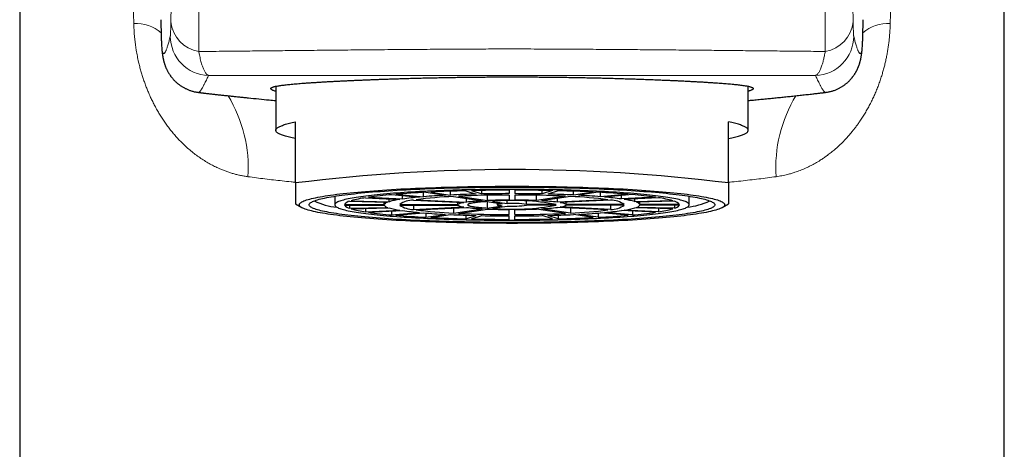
# Model space of a CAD drawing. Header units: millimetres. Extents: x 8 to 727, y 12 to 719.
# Tile 15 of 69: x 319 to 369, y 593 to 615. Entities that reach past the tile are written whole.
import ezdxf

# ---------------------------------------------------------------- set-up
doc = ezdxf.new("R2010")
doc.units = ezdxf.units.MM

msp = doc.modelspace()

# ---------------------------------------------------------------- linework, layer by layer
at = {"color": 7, "linetype": 'Continuous', "lineweight": 30}
for p, q in [((318.682, 644.18), (318.682, 522.485)), ((368.682, 522.485), (368.682, 644.18)), ((325.844, 615.233), (325.867, 614.367)), ((361.497, 614.367), (361.52, 615.233)), ((325.868, 614.372), (325.868, 614.367)), ((361.496, 614.367), (361.496, 614.372)), ((327.76, 611.543), (327.76, 611.543)), ((331.682, 611.85), (331.682, 609.621)), ((355.682, 609.621), (355.682, 611.852)), ((359.603, 611.543), (359.603, 611.543)), ((332.682, 606.943), (332.682, 610.039)), ((354.682, 606.943), (354.682, 610.039)), ((340.563, 606.332), (340.563, 606.524)), ((341.337, 606.547), (341.855, 606.379)), ((341.627, 606.554), (342.145, 606.386)), ((342.145, 606.386), (342.145, 606.564)), ((343.532, 606.576), (343.532, 606.402)), ((343.832, 606.576), (343.832, 606.402)), ((345.219, 606.386), (345.219, 606.564)), ((345.737, 606.554), (345.219, 606.386)), ((346.026, 606.547), (345.509, 606.379)), ((346.801, 606.332), (346.801, 606.524)), ((334.682, 606.272), (334.682, 605.835)), ((335.434, 606.014), (337.366, 605.969)), ((335.512, 606.04), (337.444, 605.994)), ((336.247, 606.194), (337.979, 606.107)), ((336.397, 606.217), (338.129, 606.13)), ((337.444, 605.994), (337.444, 606.134)), ((337.566, 606.35), (338.981, 606.226)), ((337.778, 606.368), (339.193, 606.245)), ((338.129, 606.13), (338.129, 606.301)), ((338.672, 606.072), (341.229, 605.944)), ((338.822, 606.095), (341.379, 605.966)), ((339.193, 606.245), (339.193, 606.464)), ((339.303, 606.47), (340.303, 606.319)), ((339.562, 606.483), (340.563, 606.332)), ((340.703, 606.259), (342.179, 606.036)), ((340.963, 606.272), (342.439, 606.049)), ((341.379, 605.966), (341.379, 606.157)), ((342.439, 606.049), (342.439, 606.32)), ((342.689, 606.011), (343.444, 605.897)), ((343.444, 605.897), (343.444, 606.03)), ((343.532, 606.332), (343.532, 606.074)), ((343.832, 606.332), (343.832, 606.074)), ((344.417, 605.848), (344.417, 606.021)), ((344.925, 606.049), (344.925, 606.32)), ((346.401, 606.272), (344.925, 606.049)), ((346.661, 606.259), (345.185, 606.036)), ((345.985, 605.966), (345.985, 606.157)), ((348.541, 606.095), (345.985, 605.966)), ((348.691, 606.072), (346.135, 605.944)), ((347.801, 606.483), (346.801, 606.332)), ((348.061, 606.47), (347.061, 606.319)), ((348.171, 606.245), (348.171, 606.464)), ((349.585, 606.368), (348.171, 606.245)), ((349.797, 606.35), (348.383, 606.226)), ((349.235, 606.13), (349.235, 606.301)), ((350.967, 606.217), (349.235, 606.13)), ((351.117, 606.194), (349.385, 606.107)), ((349.92, 605.994), (349.92, 606.134)), ((351.852, 606.04), (349.92, 605.994)), ((351.93, 606.014), (349.998, 605.969)), ((352.682, 605.835), (352.682, 606.272)), ((332.682, 605.877), (333.007, 605.693)), ((335.183, 605.848), (337.184, 605.848)), ((335.183, 605.822), (337.184, 605.822)), ((335.434, 605.822), (335.434, 605.656)), ((335.434, 605.656), (337.366, 605.701)), ((335.512, 605.631), (337.444, 605.676)), ((336.247, 605.648), (336.247, 605.476)), ((336.247, 605.476), (337.979, 605.563)), ((336.397, 605.453), (338.129, 605.541)), ((337.184, 605.848), (337.184, 605.973)), ((337.566, 605.512), (337.566, 605.321)), ((337.984, 605.848), (340.936, 605.848)), ((337.984, 605.822), (340.936, 605.822)), ((338.672, 605.822), (338.672, 605.598)), ((338.672, 605.598), (341.229, 605.727)), ((338.822, 605.576), (341.379, 605.704)), ((340.703, 605.67), (340.703, 605.412)), ((340.703, 605.412), (342.179, 605.634)), ((340.936, 605.848), (340.936, 605.958)), ((340.963, 605.399), (342.439, 605.621)), ((342.429, 605.998), (343.185, 605.884)), ((342.429, 605.998), (342.429, 605.672)), ((342.429, 605.672), (343.185, 605.786)), ((342.689, 605.659), (343.444, 605.773)), ((342.932, 605.922), (342.932, 605.835)), ((343.532, 605.339), (343.532, 605.596)), ((343.832, 605.339), (343.832, 605.596)), ((345.927, 605.848), (344.417, 605.848)), ((345.927, 605.822), (344.417, 605.822)), ((346.401, 605.399), (344.925, 605.621)), ((346.661, 605.412), (345.185, 605.634)), ((348.541, 605.576), (345.985, 605.704)), ((348.691, 605.598), (346.135, 605.727)), ((346.428, 605.848), (346.428, 605.958)), ((349.38, 605.848), (346.428, 605.848)), ((349.38, 605.822), (346.428, 605.822)), ((346.661, 605.67), (346.661, 605.412)), ((348.691, 605.822), (348.691, 605.598)), ((350.967, 605.453), (349.235, 605.541)), ((351.117, 605.476), (349.385, 605.563)), ((349.797, 605.512), (349.797, 605.321)), ((351.852, 605.631), (349.92, 605.676)), ((351.93, 605.656), (349.998, 605.701)), ((350.18, 605.848), (350.18, 605.973)), ((352.181, 605.848), (350.18, 605.848)), ((352.181, 605.822), (350.18, 605.822)), ((351.117, 605.648), (351.117, 605.476)), ((351.93, 605.822), (351.93, 605.656)), ((354.357, 605.693), (354.682, 605.877)), ((337.566, 605.321), (338.981, 605.444)), ((337.778, 605.302), (339.193, 605.425)), ((339.303, 605.417), (339.303, 605.2)), ((339.303, 605.2), (340.303, 605.351)), ((339.562, 605.187), (340.563, 605.338)), ((341.337, 605.307), (341.337, 605.123)), ((341.337, 605.123), (341.855, 605.291)), ((341.627, 605.116), (342.145, 605.285)), ((343.532, 605.094), (343.532, 605.269)), ((343.832, 605.094), (343.832, 605.269)), ((345.737, 605.116), (345.219, 605.285)), ((346.026, 605.123), (345.509, 605.291)), ((346.026, 605.307), (346.026, 605.123)), ((347.801, 605.187), (346.801, 605.338)), ((348.061, 605.2), (347.061, 605.351)), ((348.061, 605.417), (348.061, 605.2)), ((349.585, 605.302), (348.171, 605.425)), ((349.797, 605.321), (348.383, 605.444))]:
    msp.add_line(p, q, dxfattribs=at)
at = {"color": 7, "linetype": 'Continuous', "lineweight": 30, "flags": 128}
for points in [[(332.682, 609.203), (332.601, 609.219), (332.524, 609.236), (332.45, 609.253), (332.379, 609.269), (332.312, 609.286), (332.248, 609.303), (332.187, 609.32), (332.13, 609.338), (332.076, 609.355), (332.025, 609.372), (331.978, 609.39), (331.935, 609.407), (331.894, 609.425), (331.858, 609.442), (331.824, 609.46), (331.794, 609.478), (331.768, 609.496), (331.745, 609.513), (331.726, 609.531), (331.71, 609.549), (331.698, 609.567), (331.689, 609.585), (331.684, 609.603), (331.682, 609.621), (331.684, 609.639), (331.689, 609.657), (331.698, 609.674), (331.71, 609.692), (331.726, 609.71), (331.745, 609.728), (331.768, 609.746), (331.794, 609.764), (331.824, 609.781), (331.858, 609.799), (331.894, 609.817), (331.935, 609.834), (331.978, 609.852), (332.025, 609.869), (332.076, 609.887), (332.13, 609.904), (332.187, 609.921), (332.248, 609.938), (332.312, 609.955), (332.379, 609.972), (332.45, 609.989), (332.524, 610.006), (332.601, 610.022), (332.682, 610.039)], [(354.682, 609.203), (354.762, 609.219), (354.84, 609.236), (354.914, 609.253), (354.984, 609.269), (355.052, 609.286), (355.116, 609.303), (355.177, 609.32), (355.234, 609.338), (355.288, 609.355), (355.338, 609.372), (355.386, 609.39), (355.429, 609.407), (355.469, 609.425), (355.506, 609.442), (355.54, 609.46), (355.569, 609.478), (355.596, 609.496), (355.619, 609.513), (355.638, 609.531), (355.654, 609.549), (355.666, 609.567), (355.675, 609.585), (355.68, 609.603), (355.682, 609.621), (355.68, 609.639), (355.675, 609.657), (355.666, 609.674), (355.654, 609.692), (355.638, 609.71), (355.619, 609.728), (355.596, 609.746), (355.569, 609.764), (355.54, 609.781), (355.506, 609.799), (355.469, 609.817), (355.429, 609.834), (355.386, 609.852), (355.338, 609.869), (355.288, 609.887), (355.234, 609.904), (355.177, 609.921), (355.116, 609.938), (355.052, 609.955), (354.984, 609.972), (354.914, 609.989), (354.84, 610.006), (354.762, 610.022), (354.682, 610.039)], [(343.682, 604.894), (343.399, 604.894), (343.117, 604.895), (342.835, 604.897), (342.553, 604.899), (342.272, 604.902), (341.992, 604.905), (341.714, 604.91), (341.436, 604.914), (341.161, 604.92), (340.887, 604.926), (340.614, 604.933), (340.344, 604.94), (340.077, 604.948), (339.811, 604.956), (339.549, 604.966), (339.289, 604.975), (339.032, 604.986), (338.779, 604.996), (338.529, 605.008), (338.282, 605.02), (338.039, 605.033), (337.8, 605.046), (337.565, 605.059), (337.334, 605.074), (337.107, 605.088), (336.885, 605.104), (336.668, 605.119), (336.455, 605.136), (336.248, 605.152), (336.045, 605.17), (335.848, 605.187), (335.656, 605.205), (335.469, 605.224), (335.289, 605.243), (335.114, 605.262), (334.944, 605.282), (334.781, 605.302), (334.624, 605.323), (334.473, 605.343), (334.329, 605.365), (334.191, 605.386), (334.059, 605.408), (333.934, 605.43), (333.816, 605.452), (333.704, 605.475), (333.599, 605.498), (333.501, 605.521), (333.41, 605.544), (333.327, 605.568), (333.25, 605.592), (333.18, 605.615), (333.118, 605.639), (333.063, 605.664), (333.015, 605.688), (332.974, 605.712), (332.941, 605.737), (332.915, 605.761), (332.897, 605.786), (332.886, 605.811), (332.882, 605.835), (332.886, 605.86), (332.897, 605.884), (332.915, 605.909), (332.941, 605.934), (332.974, 605.958), (333.015, 605.982), (333.063, 606.007), (333.118, 606.031), (333.18, 606.055), (333.25, 606.079), (333.327, 606.103), (333.41, 606.126), (333.501, 606.149), (333.599, 606.172), (333.704, 606.195), (333.816, 606.218), (333.934, 606.24), (334.059, 606.262), (334.191, 606.284), (334.329, 606.306), (334.473, 606.327), (334.624, 606.348), (334.781, 606.368), (334.944, 606.388), (335.114, 606.408), (335.289, 606.428), (335.469, 606.446), (335.656, 606.465), (335.848, 606.483), (336.045, 606.501), (336.248, 606.518), (336.455, 606.535), (336.668, 606.551), (336.885, 606.567), (337.107, 606.582), (337.334, 606.597), (337.565, 606.611), (337.8, 606.625), (338.039, 606.638), (338.282, 606.65), (338.529, 606.662), (338.779, 606.674), (339.032, 606.685), (339.289, 606.695), (339.549, 606.705), (339.811, 606.714), (340.077, 606.722), (340.344, 606.73), (340.614, 606.738), (340.887, 606.744), (341.161, 606.75), (341.436, 606.756), (341.714, 606.761), (341.992, 606.765), (342.272, 606.768), (342.553, 606.771), (342.835, 606.774), (343.117, 606.775), (343.399, 606.776), (343.682, 606.776), (343.965, 606.776), (344.247, 606.775), (344.529, 606.774), (344.811, 606.771), (345.092, 606.768), (345.371, 606.765), (345.65, 606.761), (345.927, 606.756), (346.203, 606.75), (346.477, 606.744), (346.749, 606.738), (347.019, 606.73), (347.287, 606.722), (347.552, 606.714), (347.815, 606.705), (348.075, 606.695), (348.331, 606.685), (348.585, 606.674), (348.835, 606.662), (349.082, 606.65), (349.325, 606.638), (349.564, 606.625), (349.799, 606.611), (350.03, 606.597), (350.256, 606.582), (350.479, 606.567), (350.696, 606.551), (350.908, 606.535), (351.116, 606.518), (351.319, 606.501), (351.516, 606.483), (351.708, 606.465), (351.894, 606.446), (352.075, 606.428), (352.25, 606.408), (352.419, 606.388), (352.582, 606.368), (352.74, 606.348), (352.89, 606.327), (353.035, 606.306), (353.173, 606.284), (353.305, 606.262), (353.43, 606.24), (353.548, 606.218), (353.66, 606.195), (353.765, 606.172), (353.862, 606.149), (353.953, 606.126), (354.037, 606.103), (354.114, 606.079), (354.183, 606.055), (354.246, 606.031), (354.301, 606.007), (354.349, 605.982), (354.389, 605.958), (354.423, 605.934), (354.449, 605.909), (354.467, 605.884), (354.478, 605.86), (354.482, 605.835), (354.478, 605.811), (354.467, 605.786), (354.449, 605.761), (354.423, 605.737), (354.389, 605.712), (354.349, 605.688), (354.301, 605.664), (354.246, 605.639), (354.183, 605.615), (354.114, 605.592), (354.037, 605.568), (353.953, 605.544), (353.862, 605.521), (353.765, 605.498), (353.66, 605.475), (353.548, 605.452), (353.43, 605.43), (353.305, 605.408), (353.173, 605.386), (353.035, 605.365), (352.89, 605.343), (352.74, 605.323), (352.582, 605.302), (352.419, 605.282), (352.25, 605.262), (352.075, 605.243), (351.894, 605.224), (351.708, 605.205), (351.516, 605.187), (351.319, 605.17), (351.116, 605.152), (350.908, 605.136), (350.696, 605.119), (350.479, 605.104), (350.256, 605.088), (350.03, 605.074), (349.799, 605.059), (349.564, 605.046), (349.325, 605.033), (349.082, 605.02), (348.835, 605.008), (348.585, 604.996), (348.331, 604.986), (348.075, 604.975), (347.815, 604.966), (347.552, 604.956), (347.287, 604.948), (347.019, 604.94), (346.749, 604.933), (346.477, 604.926), (346.203, 604.92), (345.927, 604.914), (345.65, 604.91), (345.371, 604.905), (345.092, 604.902), (344.811, 604.899), (344.529, 604.897), (344.247, 604.895), (343.965, 604.894), (343.682, 604.894)], [(343.682, 604.937), (343.412, 604.938), (343.143, 604.939), (342.874, 604.94), (342.605, 604.942), (342.337, 604.945), (342.071, 604.949), (341.805, 604.952), (341.54, 604.957), (341.277, 604.962), (341.016, 604.968), (340.757, 604.974), (340.499, 604.981), (340.244, 604.989), (339.991, 604.997), (339.74, 605.006), (339.492, 605.015), (339.248, 605.025), (339.006, 605.035), (338.767, 605.046), (338.532, 605.058), (338.3, 605.07), (338.072, 605.082), (337.848, 605.095), (337.628, 605.109), (337.412, 605.123), (337.2, 605.138), (336.993, 605.153), (336.79, 605.168), (336.592, 605.184), (336.399, 605.2), (336.211, 605.217), (336.027, 605.234), (335.85, 605.252), (335.677, 605.27), (335.51, 605.289), (335.349, 605.308), (335.193, 605.327), (335.044, 605.346), (334.9, 605.366), (334.762, 605.386), (334.63, 605.407), (334.504, 605.428), (334.385, 605.449), (334.272, 605.47), (334.166, 605.492), (334.066, 605.513), (333.973, 605.536), (333.886, 605.558), (333.806, 605.58), (333.733, 605.603), (333.666, 605.626), (333.607, 605.649), (333.554, 605.672), (333.509, 605.695), (333.47, 605.718), (333.438, 605.741), (333.414, 605.765), (333.396, 605.788), (333.385, 605.812), (333.382, 605.835), (333.385, 605.859), (333.396, 605.882), (333.414, 605.906), (333.438, 605.929), (333.47, 605.952), (333.509, 605.976), (333.554, 605.999), (333.607, 606.022), (333.666, 606.045), (333.733, 606.068), (333.806, 606.09), (333.886, 606.113), (333.973, 606.135), (334.066, 606.157), (334.166, 606.179), (334.272, 606.2), (334.385, 606.222), (334.504, 606.243), (334.63, 606.264), (334.762, 606.284), (334.9, 606.304), (335.044, 606.324), (335.193, 606.344), (335.349, 606.363), (335.51, 606.382), (335.677, 606.4), (335.85, 606.418), (336.027, 606.436), (336.211, 606.453), (336.399, 606.47), (336.592, 606.486), (336.79, 606.502), (336.993, 606.518), (337.2, 606.533), (337.412, 606.547), (337.628, 606.561), (337.848, 606.575), (338.072, 606.588), (338.3, 606.601), (338.532, 606.613), (338.767, 606.624), (339.006, 606.635), (339.248, 606.645), (339.492, 606.655), (339.74, 606.665), (339.991, 606.673), (340.244, 606.681), (340.499, 606.689), (340.757, 606.696), (341.016, 606.702), (341.277, 606.708), (341.54, 606.713), (341.805, 606.718), (342.071, 606.722), (342.337, 606.725), (342.605, 606.728), (342.874, 606.73), (343.143, 606.732), (343.412, 606.733), (343.682, 606.733), (343.951, 606.733), (344.221, 606.732), (344.49, 606.73), (344.759, 606.728), (345.026, 606.725), (345.293, 606.722), (345.559, 606.718), (345.823, 606.713), (346.086, 606.708), (346.348, 606.702), (346.607, 606.696), (346.865, 606.689), (347.12, 606.681), (347.373, 606.673), (347.624, 606.665), (347.871, 606.655), (348.116, 606.645), (348.358, 606.635), (348.597, 606.624), (348.832, 606.613), (349.064, 606.601), (349.292, 606.588), (349.516, 606.575), (349.736, 606.561), (349.952, 606.547), (350.164, 606.533), (350.371, 606.518), (350.574, 606.502), (350.772, 606.486), (350.965, 606.47), (351.153, 606.453), (351.336, 606.436), (351.514, 606.418), (351.686, 606.4), (351.853, 606.382), (352.015, 606.363), (352.17, 606.344), (352.32, 606.324), (352.464, 606.304), (352.602, 606.284), (352.734, 606.264), (352.859, 606.243), (352.978, 606.222), (353.091, 606.2), (353.198, 606.179), (353.298, 606.157), (353.391, 606.135), (353.478, 606.113), (353.558, 606.09), (353.631, 606.068), (353.697, 606.045), (353.757, 606.022), (353.809, 605.999), (353.855, 605.976), (353.894, 605.952), (353.925, 605.929), (353.95, 605.906), (353.968, 605.882), (353.978, 605.859), (353.982, 605.835), (353.978, 605.812), (353.968, 605.788), (353.95, 605.765), (353.925, 605.741), (353.894, 605.718), (353.855, 605.695), (353.809, 605.672), (353.757, 605.649), (353.697, 605.626), (353.631, 605.603), (353.558, 605.58), (353.478, 605.558), (353.391, 605.536), (353.298, 605.513), (353.198, 605.492), (353.091, 605.47), (352.978, 605.449), (352.859, 605.428), (352.734, 605.407), (352.602, 605.386), (352.464, 605.366), (352.32, 605.346), (352.17, 605.327), (352.015, 605.308), (351.853, 605.289), (351.686, 605.27), (351.514, 605.252), (351.336, 605.234), (351.153, 605.217), (350.965, 605.2), (350.772, 605.184), (350.574, 605.168), (350.371, 605.153), (350.164, 605.138), (349.952, 605.123), (349.736, 605.109), (349.516, 605.095), (349.292, 605.082), (349.064, 605.07), (348.832, 605.058), (348.597, 605.046), (348.358, 605.035), (348.116, 605.025), (347.871, 605.015), (347.624, 605.006), (347.373, 604.997), (347.12, 604.989), (346.865, 604.981), (346.607, 604.974), (346.348, 604.968), (346.086, 604.962), (345.823, 604.957), (345.559, 604.952), (345.293, 604.949), (345.026, 604.945), (344.759, 604.942), (344.49, 604.94), (344.221, 604.939), (343.951, 604.938), (343.682, 604.937)], [(343.682, 605.051), (343.917, 605.051), (344.153, 605.052), (344.388, 605.053), (344.623, 605.055), (344.857, 605.057), (345.09, 605.06), (345.322, 605.064), (345.553, 605.068), (345.783, 605.072), (346.011, 605.077), (346.238, 605.083), (346.463, 605.089), (346.686, 605.096), (346.907, 605.103), (347.126, 605.11), (347.342, 605.119), (347.556, 605.127), (347.768, 605.136), (347.976, 605.146), (348.182, 605.156), (348.384, 605.166), (348.584, 605.177), (348.78, 605.189), (348.972, 605.201), (349.161, 605.213), (349.346, 605.226), (349.527, 605.239), (349.704, 605.252), (349.877, 605.266), (350.046, 605.281), (350.21, 605.295), (350.37, 605.31), (350.526, 605.326), (350.676, 605.342), (350.822, 605.358), (350.963, 605.374), (351.099, 605.391), (351.23, 605.408), (351.356, 605.425), (351.476, 605.443), (351.591, 605.461), (351.701, 605.479), (351.805, 605.497), (351.904, 605.516), (351.997, 605.535), (352.084, 605.554), (352.166, 605.573), (352.241, 605.593), (352.311, 605.612), (352.375, 605.632), (352.433, 605.652), (352.485, 605.672), (352.531, 605.692), (352.571, 605.712), (352.605, 605.733), (352.633, 605.753), (352.654, 605.774), (352.67, 605.794), (352.679, 605.815), (352.682, 605.835), (352.679, 605.856), (352.67, 605.876), (352.654, 605.897), (352.633, 605.917), (352.605, 605.938), (352.571, 605.958), (352.531, 605.978), (352.485, 605.998), (352.433, 606.018), (352.375, 606.038), (352.311, 606.058), (352.241, 606.078), (352.166, 606.097), (352.084, 606.116), (351.997, 606.135), (351.904, 606.154), (351.805, 606.173), (351.701, 606.191), (351.591, 606.209), (351.476, 606.227), (351.356, 606.245), (351.23, 606.262), (351.099, 606.279), (350.963, 606.296), (350.822, 606.313), (350.676, 606.329), (350.526, 606.345), (350.37, 606.36), (350.21, 606.375), (350.046, 606.39), (349.877, 606.404), (349.704, 606.418), (349.527, 606.432), (349.346, 606.445), (349.161, 606.457), (348.972, 606.47), (348.78, 606.482), (348.584, 606.493), (348.384, 606.504), (348.182, 606.514), (347.976, 606.525), (347.768, 606.534), (347.556, 606.543), (347.342, 606.552), (347.126, 606.56), (346.907, 606.567), (346.686, 606.575), (346.463, 606.581), (346.238, 606.587), (346.011, 606.593), (345.783, 606.598), (345.553, 606.602), (345.322, 606.606), (345.09, 606.61), (344.857, 606.613), (344.623, 606.615), (344.388, 606.617), (344.153, 606.618), (343.917, 606.619), (343.682, 606.62), (343.446, 606.619), (343.211, 606.618), (342.976, 606.617), (342.741, 606.615), (342.507, 606.613), (342.274, 606.61), (342.042, 606.606), (341.811, 606.602), (341.581, 606.598), (341.352, 606.593), (341.126, 606.587), (340.901, 606.581), (340.678, 606.575), (340.457, 606.567), (340.238, 606.56), (340.021, 606.552), (339.807, 606.543), (339.596, 606.534), (339.387, 606.525), (339.182, 606.514), (338.979, 606.504), (338.78, 606.493), (338.584, 606.482), (338.392, 606.47), (338.203, 606.457), (338.018, 606.445), (337.837, 606.432), (337.66, 606.418), (337.487, 606.404), (337.318, 606.39), (337.153, 606.375), (336.994, 606.36), (336.838, 606.345), (336.688, 606.329), (336.542, 606.313), (336.401, 606.296), (336.265, 606.279), (336.134, 606.262), (336.008, 606.245), (335.888, 606.227), (335.773, 606.209), (335.663, 606.191), (335.559, 606.173), (335.46, 606.154), (335.367, 606.135), (335.28, 606.116), (335.198, 606.097), (335.122, 606.078), (335.052, 606.058), (334.989, 606.038), (334.931, 606.018), (334.879, 605.998), (334.833, 605.978), (334.793, 605.958), (334.759, 605.938), (334.731, 605.917), (334.71, 605.897), (334.694, 605.876), (334.685, 605.856), (334.682, 605.835), (334.685, 605.815), (334.694, 605.794), (334.71, 605.774), (334.731, 605.753), (334.759, 605.733), (334.793, 605.712), (334.833, 605.692), (334.879, 605.672), (334.931, 605.652), (334.989, 605.632), (335.052, 605.612), (335.122, 605.593), (335.198, 605.573), (335.28, 605.554), (335.367, 605.535), (335.46, 605.516), (335.559, 605.497), (335.663, 605.479), (335.773, 605.461), (335.888, 605.443), (336.008, 605.425), (336.134, 605.408), (336.265, 605.391), (336.401, 605.374), (336.542, 605.358), (336.688, 605.342), (336.838, 605.326), (336.994, 605.31), (337.153, 605.295), (337.318, 605.281), (337.487, 605.266), (337.66, 605.252), (337.837, 605.239), (338.018, 605.226), (338.203, 605.213), (338.392, 605.201), (338.584, 605.189), (338.78, 605.177), (338.979, 605.166), (339.182, 605.156), (339.387, 605.146), (339.596, 605.136), (339.807, 605.127), (340.021, 605.119), (340.238, 605.11), (340.457, 605.103), (340.678, 605.096), (340.901, 605.089), (341.126, 605.083), (341.352, 605.077), (341.581, 605.072), (341.811, 605.068), (342.042, 605.064), (342.274, 605.06), (342.507, 605.057), (342.741, 605.055), (342.976, 605.053), (343.211, 605.052), (343.446, 605.051), (343.682, 605.051)], [(342.429, 605.998), (342.356, 605.994), (342.284, 605.989), (342.215, 605.984), (342.148, 605.979), (342.083, 605.973), (342.021, 605.967), (341.961, 605.962), (341.905, 605.955), (341.851, 605.949), (341.8, 605.943), (341.752, 605.936), (341.708, 605.929), (341.666, 605.922), (341.628, 605.915), (341.593, 605.908), (341.561, 605.901), (341.532, 605.893), (341.508, 605.886), (341.486, 605.878), (341.468, 605.87), (341.454, 605.863), (341.443, 605.855), (341.436, 605.847), (341.432, 605.839), (341.432, 605.831), (341.436, 605.823), (341.443, 605.816), (341.454, 605.808), (341.468, 605.8), (341.486, 605.792), (341.508, 605.785), (341.532, 605.777), (341.561, 605.77), (341.593, 605.762), (341.628, 605.755), (341.666, 605.748), (341.708, 605.741), (341.752, 605.734), (341.8, 605.728), (341.851, 605.721), (341.905, 605.715), (341.961, 605.709), (342.021, 605.703), (342.083, 605.697), (342.148, 605.692), (342.215, 605.686), (342.284, 605.681), (342.356, 605.677), (342.429, 605.672)], [(343.185, 605.884), (343.146, 605.881), (343.111, 605.878), (343.078, 605.874), (343.048, 605.87), (343.021, 605.866), (342.998, 605.862), (342.978, 605.858), (342.961, 605.853), (342.949, 605.849), (342.939, 605.844), (342.934, 605.84), (342.932, 605.835), (342.934, 605.831), (342.939, 605.826), (342.949, 605.821), (342.961, 605.817), (342.978, 605.813), (342.998, 605.808), (343.021, 605.804), (343.048, 605.8), (343.078, 605.796), (343.111, 605.793), (343.146, 605.789), (343.185, 605.786)]]:
    msp.add_lwpolyline(points, dxfattribs=at)
at = {"color": 252, "linetype": 'Continuous', "lineweight": 0}
for centre, radius, start, end in [((324.597, 613.152), 1.894, 48.1111, 93.6955), ((328.049, 615.294), 1.699, 185.6861, 260.7684), ((359.316, 615.297), 1.698, 279.2542, 354.303), ((362.766, 613.151), 1.894, 86.3046, 131.8888), ((328.33, 614.4), 2, 180.1141, 268.2864), ((359.033, 614.399), 2, 271.7075, 359.8857), ((323.267, 607.721), 7.02, 356.2504, 31.3514), ((364.096, 607.722), 7.018, 148.643, 183.7602)]:
    msp.add_arc(centre, radius, start, end, dxfattribs=at)
at = {"color": 7, "linetype": 'Continuous', "lineweight": 30}
for centre, radius, start, end in [((343.682, 518.346), 89.277, 82.92251, 97.07749), ((343.206, 530.165), 76.405, 91.40159, 92.7335), ((343.664, 512.009), 94.567, 90.08034, 91.23446), ((343.696, 511.753), 94.823, 88.7671, 89.91811), ((344.134, 529.515), 77.055, 87.27213, 88.59279), ((335.022, 608.765), 3.057, 243.208, 265.5247), ((335.482, 605.669), 0.348, 97.9412, 149.069), ((337.03, 600.647), 5.602, 98.0377, 105.7272), ((339.459, 584.471), 21.96, 94.9444, 98.0158), ((338.606, 601.797), 4.355, 98.2814, 105.4835), ((341.769, 558.146), 48.387, 92.9216, 94.7305), ((338.655, 604.956), 1.117, 89.1035, 126.9328), ((340.467, 589.348), 16.943, 95.0307, 97.9295), ((341.712, 583.805), 22.477, 92.5742, 97.3879), ((342.23, 569.17), 37.199, 92.9694, 94.6828), ((343.323, 547.795), 58.602, 91.43529, 92.69979), ((343.596, 548.542), 57.79, 90.06378, 92.61183), ((342.72, 595.209), 10.841, 92.858, 97.1041), ((343.669, 534), 72.402, 90.10855, 91.20625), ((343.637, 578.139), 27.936, 90.2165, 92.4591), ((343.733, 594.503), 11.556, 79.0562, 95.1825), ((343.694, 533.924), 72.477, 88.79433, 89.89088), ((343.759, 548.156), 58.176, 87.39664, 89.92776), ((343.72, 577.855), 28.22, 87.5522, 89.7722), ((344.608, 594.794), 11.257, 82.9745, 87.0634), ((344.034, 547.602), 58.796, 87.30229, 88.56263), ((345.602, 583.239), 23.044, 82.6714, 87.3665), ((345.119, 568.944), 37.426, 85.3224, 87.0254), ((345.544, 557.384), 49.151, 85.2835, 87.0643), ((346.877, 589.175), 17.118, 82.0854, 84.9545), ((348.675, 604.852), 1.22, 54.7252, 89.2386), ((348.74, 601.717), 4.437, 74.5828, 81.6523), ((347.838, 583.886), 22.549, 82.0243, 85.0155), ((350.277, 600.378), 5.877, 74.4527, 81.7824), ((351.859, 605.636), 0.385, 33.5197, 79.4701), ((352.271, 609.018), 3.315, 275.3538, 295.9135), ((335.504, 606.035), 0.385, 213.5197, 259.4701), ((337.087, 611.293), 5.877, 254.4527, 261.7824), ((337.414, 605.698), 0.275, 100.0823, 146.9279), ((337.421, 605.982), 0.286, 214.0241, 258.9657), ((338.623, 609.953), 4.437, 254.5828, 261.6523), ((338.688, 606.818), 1.22, 234.7252, 269.2386), ((340.486, 622.496), 17.118, 262.0854, 264.9545), ((341.762, 628.432), 23.044, 262.6714, 267.3665), ((341.243, 605.401), 0.542, 91.5204, 124.5159), ((341.268, 606.345), 0.619, 237.5845, 266.3793), ((342.756, 616.877), 11.257, 262.9745, 267.0634), ((343.644, 633.815), 28.22, 267.5522, 269.7722), ((343.74, 617.039), 11.429, 264.7273, 281.034), ((343.718, 601.643), 4.263, 80.5627, 93.676), ((343.718, 610.028), 4.263, 266.324, 279.4373), ((343.726, 633.532), 27.936, 270.2165, 272.4591), ((344.644, 616.461), 10.841, 272.858, 277.1041), ((346.096, 605.325), 0.619, 57.5845, 86.3793), ((346.12, 606.269), 0.542, 271.5204, 304.5159), ((345.651, 627.866), 22.477, 272.5742, 277.3879), ((346.897, 622.322), 16.943, 275.0307, 277.9295), ((348.709, 606.715), 1.117, 269.1035, 306.9328), ((348.757, 609.873), 4.355, 278.2814, 285.4835), ((349.943, 605.688), 0.286, 34.0241, 78.9657), ((349.949, 605.972), 0.275, 280.0823, 326.9279), ((350.334, 611.023), 5.602, 278.0377, 285.7272), ((351.882, 606.001), 0.348, 277.9412, 329.069), ((339.525, 627.784), 22.549, 262.0243, 265.0155), ((341.82, 654.287), 49.151, 265.2835, 267.0643), ((342.245, 642.726), 37.426, 265.3224, 267.0254), ((343.23, 682.155), 77.055, 267.27213, 268.59279), ((343.33, 664.069), 58.796, 267.30229, 268.56263), ((343.605, 663.515), 58.176, 267.39664, 269.92776), ((343.667, 699.917), 94.823, 268.7671, 269.91811), ((343.67, 677.746), 72.477, 268.79433, 269.89088), ((343.768, 663.128), 57.79, 270.06378, 272.61183), ((343.695, 677.67), 72.402, 270.10855, 271.20625), ((343.699, 699.662), 94.567, 270.08034, 271.23446), ((344.041, 663.876), 58.602, 271.43529, 272.69979), ((344.158, 681.505), 76.405, 271.40159, 272.7335), ((345.134, 642.5), 37.199, 272.9694, 274.6828), ((345.595, 653.524), 48.387, 272.9216, 274.7305), ((347.905, 627.199), 21.96, 274.9444, 278.0158)]:
    msp.add_arc(centre, radius, start, end, dxfattribs=at)
at = {"color": 252, "linetype": 'Continuous', "lineweight": 0}
for points, knots in [([(324.475, 615.041), (324.417, 617.595), (324.301, 622.703), (324.152, 629.638), (324.024, 635.848), (323.953, 639.503), (323.917, 641.331)], [0, 0, 0, 0, 0.291397, 0.582795, 0.791397, 1, 1, 1, 1]), ([(363.447, 641.331), (363.411, 639.503), (363.339, 635.848), (363.211, 629.638), (363.063, 622.703), (362.946, 617.595), (362.888, 615.041)], [0, 0, 0, 0, 0.208603, 0.417206, 0.708603, 1, 1, 1, 1]), ([(326.358, 615.126), (326.36, 615.206), (326.363, 615.366), (326.367, 615.613), (326.371, 615.866), (326.375, 616.126), (326.379, 616.391), (326.384, 616.663), (326.388, 616.941), (326.392, 617.215), (326.395, 617.487), (326.399, 617.754), (326.402, 618.025), (326.406, 618.301), (326.409, 618.581), (326.413, 618.865), (326.416, 619.154), (326.418, 619.349), (326.419, 619.447)], [0, 0, 0, 0, 0.064921, 0.129907, 0.194894, 0.260089, 0.325284, 0.390689, 0.456094, 0.521564, 0.581167, 0.640819, 0.70047, 0.760274, 0.820079, 0.880036, 0.939994, 1, 1, 1, 1]), ([(360.944, 619.444), (360.945, 619.347), (360.948, 619.152), (360.951, 618.866), (360.954, 618.583), (360.958, 618.303), (360.961, 618.027), (360.965, 617.756), (360.968, 617.488), (360.972, 617.217), (360.976, 616.944), (360.98, 616.668), (360.984, 616.398), (360.988, 616.133), (360.993, 615.873), (360.997, 615.619), (361.001, 615.37), (361.004, 615.209), (361.006, 615.128)], [0, 0, 0, 0, 0.059567, 0.119184, 0.1788, 0.238575, 0.298351, 0.358286, 0.418222, 0.478207, 0.543167, 0.60819, 0.673213, 0.738436, 0.80366, 0.869085, 0.934511, 1, 1, 1, 1]), ([(327.791, 618.699), (327.79, 618.665), (327.789, 618.513), (327.786, 618.247), (327.784, 617.902), (327.781, 617.561), (327.779, 617.225), (327.776, 616.894), (327.775, 616.567), (327.773, 616.245), (327.772, 615.929), (327.771, 615.62), (327.771, 615.316), (327.771, 615.018), (327.771, 614.726), (327.772, 614.439), (327.773, 614.158), (327.775, 613.884), (327.776, 613.706), (327.776, 613.617)], [0, 0, 0, 0, 0.017564, 0.078692, 0.139831, 0.200969, 0.262097, 0.323587, 0.385089, 0.446591, 0.508082, 0.569375, 0.630679, 0.691983, 0.753275, 0.81495, 0.876638, 0.938325, 1, 1, 1, 1]), ([(359.589, 613.621), (359.589, 613.709), (359.591, 613.885), (359.592, 614.158), (359.593, 614.436), (359.593, 614.722), (359.593, 615.014), (359.593, 615.312), (359.592, 615.617), (359.592, 615.926), (359.591, 616.241), (359.589, 616.561), (359.588, 616.886), (359.586, 617.217), (359.583, 617.555), (359.581, 617.898), (359.578, 618.246), (359.576, 618.513), (359.574, 618.664), (359.574, 618.696)], [0, 0, 0, 0, 0.061242, 0.122496, 0.18375, 0.244992, 0.306604, 0.368229, 0.429853, 0.491465, 0.55274, 0.614026, 0.675312, 0.736587, 0.798241, 0.859908, 0.921574, 0.983229, 1, 1, 1, 1]), ([(330.272, 607.262), (330.209, 607.271), (330.083, 607.29), (329.896, 607.326), (329.71, 607.369), (329.525, 607.418), (329.342, 607.474), (329.161, 607.537), (328.981, 607.606), (328.787, 607.688), (328.579, 607.785), (328.351, 607.904), (328.12, 608.038), (327.886, 608.188), (327.656, 608.35), (327.43, 608.525), (327.209, 608.713), (326.999, 608.907), (326.801, 609.105), (326.622, 609.298), (326.457, 609.49), (326.305, 609.68), (326.157, 609.876), (326.016, 610.076), (325.882, 610.278), (325.755, 610.484), (325.632, 610.695), (325.517, 610.909), (325.408, 611.124), (325.309, 611.336), (325.217, 611.546), (325.131, 611.755), (325.05, 611.968), (324.974, 612.184), (324.903, 612.404), (324.836, 612.627), (324.775, 612.854), (324.726, 613.056), (324.687, 613.232), (324.656, 613.381), (324.628, 613.531), (324.6, 613.693), (324.573, 613.866), (324.548, 614.05), (324.527, 614.234), (324.51, 614.41), (324.497, 614.575), (324.487, 614.731), (324.48, 614.886), (324.477, 614.99), (324.475, 615.041)], [0, 0, 0, 0, 0.019536, 0.03909, 0.058744, 0.078398, 0.098122, 0.117847, 0.137668, 0.157505, 0.182796, 0.20812, 0.236305, 0.264534, 0.293027, 0.321564, 0.350748, 0.379979, 0.406829, 0.433714, 0.457205, 0.480696, 0.504287, 0.527877, 0.550582, 0.573286, 0.59609, 0.618894, 0.640747, 0.662625, 0.682947, 0.70329, 0.723758, 0.744226, 0.76479, 0.785354, 0.806057, 0.826788, 0.840146, 0.853503, 0.866892, 0.880281, 0.896489, 0.912697, 0.928963, 0.945228, 0.958904, 0.97258, 0.98629, 1, 1, 1, 1]), ([(326.33, 614.396), (326.331, 614.4), (326.333, 614.41), (326.336, 614.436), (326.338, 614.473), (326.341, 614.521), (326.344, 614.58), (326.346, 614.644), (326.349, 614.712), (326.351, 614.78), (326.353, 614.856), (326.354, 614.939), (326.356, 615.028), (326.358, 615.094), (326.358, 615.126)], [0, 0, 0, 0, 0.09135, 0.18276, 0.274106, 0.367826, 0.461614, 0.555328, 0.628698, 0.702105, 0.775472, 0.850301, 0.925174, 1, 1, 1, 1]), ([(362.888, 615.041), (362.886, 614.967), (362.882, 614.819), (362.869, 614.596), (362.851, 614.372), (362.828, 614.148), (362.799, 613.926), (362.766, 613.704), (362.727, 613.483), (362.684, 613.262), (362.635, 613.041), (362.58, 612.822), (362.521, 612.604), (362.453, 612.378), (362.377, 612.145), (362.291, 611.906), (362.199, 611.67), (362.1, 611.437), (361.996, 611.208), (361.885, 610.982), (361.767, 610.76), (361.644, 610.543), (361.515, 610.33), (361.391, 610.14), (361.274, 609.97), (361.165, 609.821), (361.054, 609.674), (360.927, 609.516), (360.784, 609.347), (360.635, 609.182), (360.493, 609.035), (360.361, 608.905), (360.226, 608.778), (360.071, 608.641), (359.895, 608.495), (359.713, 608.355), (359.544, 608.235), (359.364, 608.114), (359.154, 607.984), (358.938, 607.864), (358.746, 607.767), (358.592, 607.695), (358.449, 607.633), (358.318, 607.581), (358.186, 607.531), (358.036, 607.479), (357.868, 607.427), (357.697, 607.38), (357.537, 607.342), (357.39, 607.311), (357.242, 607.284), (357.143, 607.27), (357.093, 607.262)], [0, 0, 0, 0, 0.019615, 0.039279, 0.05897, 0.078711, 0.098208, 0.117729, 0.137439, 0.157148, 0.176957, 0.196766, 0.216762, 0.236781, 0.259394, 0.28204, 0.30492, 0.327801, 0.350803, 0.373805, 0.397033, 0.42029, 0.44367, 0.467077, 0.484729, 0.50238, 0.520075, 0.53777, 0.561199, 0.584653, 0.602978, 0.621303, 0.639673, 0.658044, 0.683249, 0.708484, 0.727296, 0.74612, 0.774452, 0.802828, 0.821667, 0.84052, 0.85505, 0.869579, 0.884135, 0.898691, 0.918475, 0.938277, 0.95369, 0.969103, 0.984552, 1, 1, 1, 1]), ([(361.006, 615.128), (361.006, 615.098), (361.007, 615.039), (361.009, 614.956), (361.011, 614.878), (361.013, 614.806), (361.014, 614.738), (361.017, 614.669), (361.019, 614.601), (361.022, 614.536), (361.025, 614.483), (361.028, 614.442), (361.031, 614.411), (361.033, 614.401), (361.034, 614.395)], [0, 0, 0, 0, 0.068134, 0.136303, 0.20444, 0.273783, 0.343159, 0.412505, 0.508942, 0.605463, 0.701907, 0.801243, 0.90066, 1, 1, 1, 1]), ([(325.868, 614.367), (325.869, 614.326), (325.872, 614.235), (325.877, 614.111), (325.883, 613.999), (325.89, 613.905), (325.896, 613.827), (325.904, 613.757), (325.913, 613.696), (325.922, 613.643), (325.933, 613.599), (325.945, 613.563), (325.957, 613.536), (325.971, 613.519), (325.986, 613.51), (326.002, 613.51), (326.019, 613.519), (326.038, 613.537), (326.058, 613.565), (326.079, 613.602), (326.101, 613.648), (326.125, 613.704), (326.15, 613.77), (326.176, 613.847), (326.204, 613.934), (326.234, 614.032), (326.264, 614.141), (326.296, 614.261), (326.319, 614.351), (326.33, 614.396)], [0, 0, 0, 0, 0.038219, 0.083235, 0.128253, 0.164567, 0.200883, 0.237201, 0.273519, 0.309839, 0.34616, 0.382483, 0.418807, 0.455124, 0.491442, 0.527762, 0.564082, 0.600407, 0.636733, 0.67306, 0.709388, 0.745707, 0.782028, 0.81835, 0.854672, 0.891002, 0.927333, 0.963666, 1, 1, 1, 1]), ([(361.034, 614.395), (361.045, 614.35), (361.067, 614.26), (361.099, 614.141), (361.13, 614.031), (361.159, 613.933), (361.187, 613.846), (361.214, 613.77), (361.239, 613.704), (361.263, 613.648), (361.285, 613.601), (361.306, 613.565), (361.326, 613.537), (361.345, 613.519), (361.362, 613.51), (361.378, 613.51), (361.393, 613.519), (361.407, 613.536), (361.419, 613.563), (361.431, 613.598), (361.441, 613.643), (361.451, 613.695), (361.46, 613.757), (361.467, 613.827), (361.474, 613.905), (361.481, 613.999), (361.487, 614.111), (361.492, 614.235), (361.495, 614.326), (361.496, 614.367)], [0, 0, 0, 0, 0.036321, 0.072642, 0.108966, 0.145291, 0.181624, 0.217957, 0.254292, 0.290628, 0.326947, 0.363267, 0.399588, 0.43591, 0.472238, 0.508566, 0.544895, 0.581225, 0.617541, 0.653858, 0.690179, 0.726499, 0.762821, 0.799143, 0.835468, 0.871794, 0.916798, 0.961803, 1, 1, 1, 1]), ([(327.776, 613.617), (327.972, 613.619), (328.363, 613.623), (328.957, 613.628), (329.535, 613.634), (330.099, 613.64), (330.646, 613.645), (331.197, 613.651), (331.752, 613.657), (332.31, 613.663), (332.887, 613.669), (333.484, 613.675), (334.101, 613.682), (334.72, 613.688), (335.34, 613.694), (335.962, 613.7), (336.587, 613.706), (337.213, 613.711), (337.835, 613.716), (338.453, 613.721), (339.065, 613.725), (339.678, 613.73), (340.293, 613.734), (340.895, 613.738), (341.485, 613.741), (342.061, 613.744), (342.638, 613.746), (343.215, 613.747), (343.825, 613.747), (344.467, 613.746), (345.142, 613.744), (345.816, 613.741), (346.483, 613.737), (347.144, 613.733), (347.782, 613.729), (348.401, 613.724), (349.001, 613.72), (349.601, 613.715), (350.198, 613.71), (350.797, 613.705), (351.397, 613.7), (351.998, 613.695), (352.578, 613.689), (353.137, 613.684), (353.674, 613.679), (354.231, 613.673), (354.806, 613.667), (355.399, 613.661), (355.988, 613.655), (356.573, 613.649), (357.139, 613.644), (357.685, 613.638), (358.211, 613.633), (358.733, 613.628), (359.192, 613.624), (359.476, 613.622), (359.589, 613.621)], [0, 0, 0, 0, 0.019868, 0.039737, 0.059605, 0.077512, 0.095424, 0.113338, 0.131253, 0.149165, 0.167072, 0.186547, 0.206024, 0.225499, 0.244846, 0.264199, 0.283553, 0.302905, 0.322252, 0.340977, 0.359705, 0.378436, 0.397165, 0.415889, 0.433377, 0.450867, 0.468359, 0.48585, 0.503338, 0.523778, 0.544223, 0.564667, 0.585108, 0.605047, 0.624987, 0.64337, 0.661757, 0.680145, 0.698533, 0.716916, 0.73562, 0.754327, 0.773031, 0.789979, 0.806928, 0.823876, 0.842856, 0.861841, 0.880828, 0.899812, 0.918793, 0.936232, 0.953673, 0.971115, 0.988554, 1, 1, 1, 1]), ([(327.776, 613.617), (327.787, 613.563), (327.807, 613.454), (327.838, 613.308), (327.869, 613.175), (327.902, 613.051), (327.938, 612.934), (327.974, 612.828), (328.009, 612.738), (328.044, 612.662), (328.079, 612.594), (328.116, 612.536), (328.153, 612.487), (328.192, 612.448), (328.231, 612.418), (328.257, 612.406), (328.271, 612.401)], [0, 0, 0, 0, 0.076457, 0.152914, 0.223162, 0.29341, 0.371502, 0.449593, 0.51713, 0.585072, 0.653014, 0.721808, 0.790602, 0.860261, 0.92992, 1, 1, 1, 1]), ([(359.093, 612.4), (359.107, 612.406), (359.134, 612.418), (359.174, 612.449), (359.214, 612.49), (359.253, 612.543), (359.292, 612.607), (359.331, 612.683), (359.368, 612.77), (359.405, 612.87), (359.442, 612.983), (359.474, 613.095), (359.501, 613.201), (359.524, 613.298), (359.546, 613.4), (359.568, 613.507), (359.582, 613.583), (359.589, 613.621)], [0, 0, 0, 0, 0.07127, 0.142889, 0.214508, 0.287311, 0.360113, 0.434142, 0.508171, 0.582604, 0.660079, 0.737554, 0.789724, 0.841893, 0.89459, 0.947303, 1, 1, 1, 1]), ([(328.271, 612.401), (328.256, 612.371), (328.228, 612.311), (328.182, 612.214), (328.132, 612.111), (328.086, 612.02), (328.049, 611.947), (328.014, 611.879), (327.977, 611.81), (327.943, 611.75), (327.916, 611.704), (327.89, 611.663), (327.863, 611.624), (327.836, 611.589), (327.811, 611.564), (327.789, 611.548), (327.771, 611.541), (327.763, 611.543), (327.76, 611.543)], [0, 0, 0, 0, 0.049324, 0.09865, 0.172641, 0.246635, 0.295961, 0.345287, 0.419304, 0.493323, 0.542682, 0.592042, 0.665988, 0.739935, 0.81389, 0.887845, 0.961805, 1, 1, 1, 1]), ([(359.093, 612.4), (358.909, 612.401), (358.541, 612.401), (357.988, 612.402), (357.437, 612.403), (356.889, 612.404), (356.335, 612.405), (355.777, 612.406), (355.219, 612.406), (354.662, 612.406), (354.106, 612.407), (353.546, 612.407), (353.011, 612.407), (352.503, 612.407), (352.022, 612.407), (351.538, 612.407), (351.02, 612.407), (350.466, 612.407), (349.877, 612.407), (349.286, 612.406), (348.692, 612.406), (348.097, 612.406), (347.514, 612.405), (346.945, 612.405), (346.389, 612.404), (345.832, 612.404), (345.275, 612.404), (344.717, 612.403), (344.128, 612.403), (343.507, 612.403), (342.855, 612.403), (342.203, 612.404), (341.593, 612.404), (341.025, 612.405), (340.498, 612.405), (339.972, 612.405), (339.448, 612.406), (338.902, 612.406), (338.334, 612.407), (337.746, 612.407), (337.159, 612.407), (336.574, 612.407), (335.991, 612.407), (335.411, 612.407), (334.834, 612.407), (334.261, 612.407), (333.691, 612.406), (333.136, 612.406), (332.597, 612.406), (332.072, 612.405), (331.551, 612.405), (331.033, 612.405), (330.519, 612.404), (330.031, 612.403), (329.569, 612.403), (329.132, 612.402), (328.699, 612.401), (328.413, 612.401), (328.271, 612.401)], [0, 0, 0, 0, 0.019686, 0.039372, 0.058238, 0.077109, 0.095982, 0.114854, 0.133719, 0.152068, 0.17042, 0.188772, 0.20712, 0.222644, 0.238169, 0.253694, 0.269217, 0.287889, 0.306568, 0.325251, 0.343934, 0.362612, 0.381284, 0.398599, 0.415919, 0.433242, 0.450566, 0.467887, 0.485203, 0.505442, 0.525685, 0.545927, 0.566166, 0.582564, 0.598966, 0.615369, 0.63177, 0.648168, 0.666715, 0.685264, 0.70381, 0.722421, 0.741033, 0.759644, 0.778234, 0.796827, 0.815421, 0.834011, 0.851468, 0.868927, 0.886385, 0.903896, 0.921409, 0.938921, 0.95419, 0.96946, 0.984731, 1, 1, 1, 1]), ([(359.603, 611.543), (359.6, 611.542), (359.592, 611.541), (359.574, 611.548), (359.552, 611.564), (359.527, 611.589), (359.5, 611.624), (359.473, 611.663), (359.447, 611.704), (359.42, 611.749), (359.386, 611.809), (359.349, 611.878), (359.314, 611.946), (359.277, 612.019), (359.231, 612.111), (359.182, 612.213), (359.136, 612.31), (359.107, 612.37), (359.093, 612.4)], [0, 0, 0, 0, 0.037837, 0.111816, 0.185799, 0.259782, 0.333773, 0.407765, 0.457107, 0.50645, 0.580466, 0.654485, 0.703828, 0.753172, 0.827212, 0.901253, 0.950626, 1, 1, 1, 1]), ([(332.682, 606.978), (332.608, 606.985), (332.383, 607.008), (332.013, 607.048), (331.57, 607.098), (331.132, 607.15), (330.699, 607.205), (330.414, 607.243), (330.272, 607.262)], [0, 0, 0, 0, 0.089415, 0.271142, 0.452852, 0.635228, 0.817623, 1, 1, 1, 1]), ([(357.093, 607.262), (356.948, 607.243), (356.656, 607.203), (356.211, 607.147), (355.762, 607.094), (355.305, 607.043), (354.946, 607.004), (354.736, 606.983), (354.682, 606.978)], [0, 0, 0, 0, 0.18679, 0.373621, 0.560451, 0.747241, 0.935111, 1, 1, 1, 1])]:
    msp.add_open_spline(points, degree=3, knots=knots, dxfattribs=at)
at = {"color": 7, "linetype": 'Continuous', "lineweight": 30}
for points, knots in [([(325.868, 614.369), (325.868, 614.341), (325.87, 614.281), (325.873, 614.19), (325.877, 614.092), (325.882, 613.991), (325.889, 613.883), (325.896, 613.775), (325.905, 613.675), (325.914, 613.59), (325.922, 613.519), (325.931, 613.458), (325.94, 613.401), (325.948, 613.349), (325.957, 613.301), (325.967, 613.254), (325.977, 613.209), (325.987, 613.165), (325.998, 613.122), (326.009, 613.08), (326.021, 613.039), (326.034, 612.997), (326.047, 612.957), (326.061, 612.916), (326.076, 612.875), (326.092, 612.835), (326.109, 612.794), (326.127, 612.753), (326.146, 612.711), (326.168, 612.667), (326.191, 612.622), (326.216, 612.576), (326.242, 612.531), (326.27, 612.485), (326.3, 612.44), (326.331, 612.394), (326.364, 612.349), (326.399, 612.304), (326.436, 612.259), (326.475, 612.214), (326.515, 612.169), (326.558, 612.125), (326.603, 612.082), (326.65, 612.039), (326.7, 611.996), (326.751, 611.955), (326.805, 611.914), (326.862, 611.875), (326.921, 611.837), (326.982, 611.8), (327.045, 611.765), (327.111, 611.731), (327.179, 611.7), (327.25, 611.67), (327.322, 611.643), (327.396, 611.619), (327.471, 611.597), (327.548, 611.578), (327.626, 611.562), (327.697, 611.55), (327.741, 611.545), (327.76, 611.542)], [0, 0, 0, 0, 0.043363, 0.093298, 0.147958, 0.205219, 0.266703, 0.335544, 0.397126, 0.445061, 0.484227, 0.517854, 0.547295, 0.573484, 0.597067, 0.618504, 0.638141, 0.656239, 0.673005, 0.688608, 0.703184, 0.716847, 0.729694, 0.741808, 0.753261, 0.764115, 0.774424, 0.784238, 0.793599, 0.803528, 0.812987, 0.822003, 0.830618, 0.838871, 0.846795, 0.85442, 0.861775, 0.868884, 0.875771, 0.882458, 0.888965, 0.895309, 0.901509, 0.907579, 0.913535, 0.91939, 0.925157, 0.930849, 0.936475, 0.942047, 0.947573, 0.953063, 0.958522, 0.963959, 0.969377, 0.974783, 0.980178, 0.985567, 0.99095, 0.996329, 1, 1, 1, 1]), ([(359.603, 611.542), (359.625, 611.545), (359.673, 611.551), (359.747, 611.563), (359.825, 611.58), (359.901, 611.599), (359.976, 611.621), (360.05, 611.646), (360.121, 611.673), (360.19, 611.702), (360.257, 611.733), (360.322, 611.766), (360.384, 611.801), (360.444, 611.837), (360.501, 611.874), (360.556, 611.912), (360.608, 611.952), (360.659, 611.991), (360.706, 612.032), (360.752, 612.073), (360.795, 612.115), (360.837, 612.157), (360.876, 612.199), (360.913, 612.241), (360.948, 612.283), (360.982, 612.326), (361.014, 612.368), (361.044, 612.411), (361.072, 612.453), (361.099, 612.495), (361.125, 612.537), (361.149, 612.579), (361.172, 612.621), (361.193, 612.662), (361.214, 612.703), (361.233, 612.745), (361.251, 612.786), (361.268, 612.826), (361.284, 612.867), (361.3, 612.908), (361.314, 612.949), (361.328, 612.99), (361.34, 613.031), (361.352, 613.072), (361.364, 613.114), (361.375, 613.156), (361.385, 613.199), (361.395, 613.243), (361.404, 613.288), (361.413, 613.335), (361.421, 613.384), (361.43, 613.437), (361.438, 613.493), (361.446, 613.556), (361.454, 613.628), (361.462, 613.712), (361.47, 613.813), (361.478, 613.922), (361.483, 614.031), (361.488, 614.131), (361.492, 614.228), (361.494, 614.306), (361.496, 614.353), (361.496, 614.368)], [0, 0, 0, 0, 0.0043947, 0.0097697, 0.0151421, 0.0205125, 0.0258817, 0.0312515, 0.036624, 0.0420025, 0.0473911, 0.0527947, 0.0582193, 0.0636716, 0.0691591, 0.0746902, 0.080274, 0.0859201, 0.0916391, 0.0974419, 0.1033403, 0.1093466, 0.115474, 0.1217364, 0.1281483, 0.1347253, 0.1414841, 0.1484422, 0.1556186, 0.1630335, 0.1707087, 0.1786677, 0.1869361, 0.1955416, 0.2045146, 0.2138884, 0.2236997, 0.2339892, 0.2448021, 0.2561891, 0.2682072, 0.2809211, 0.2944049, 0.3087437, 0.3240366, 0.3404003, 0.357974, 0.376926, 0.3974638, 0.4198491, 0.4444203, 0.4716307, 0.5021138, 0.5368056, 0.5771969, 0.6259073, 0.6860007, 0.7575011, 0.8182261, 0.8741741, 0.9270783, 0.9770323, 1, 1, 1, 1]), ([(331.682, 611.597), (331.679, 611.598), (331.648, 611.607), (331.601, 611.623), (331.543, 611.645), (331.5, 611.665), (331.47, 611.683), (331.45, 611.699), (331.436, 611.715), (331.43, 611.732), (331.434, 611.749), (331.446, 611.765), (331.469, 611.782), (331.501, 611.798), (331.547, 611.816), (331.606, 611.833), (331.678, 611.85), (331.759, 611.866), (331.849, 611.882), (331.945, 611.896), (332.049, 611.91), (332.159, 611.924), (332.278, 611.937), (332.407, 611.951), (332.545, 611.964), (332.692, 611.977), (332.849, 611.99), (333.018, 612.003), (333.202, 612.017), (333.394, 612.031), (333.59, 612.043), (333.788, 612.056), (333.994, 612.068), (334.207, 612.081), (334.425, 612.093), (334.648, 612.105), (334.876, 612.116), (335.109, 612.128), (335.35, 612.139), (335.582, 612.15), (335.805, 612.16), (336.017, 612.169), (336.239, 612.178), (336.472, 612.187), (336.714, 612.197), (336.973, 612.206), (337.247, 612.216), (337.539, 612.226), (337.836, 612.236), (338.137, 612.245), (338.457, 612.254), (338.797, 612.264), (339.156, 612.273), (339.52, 612.281), (339.858, 612.289), (340.17, 612.295), (340.453, 612.3), (340.752, 612.305), (341.067, 612.31), (341.397, 612.314), (341.729, 612.318), (342.062, 612.321), (342.413, 612.324), (342.78, 612.326), (343.165, 612.328), (343.549, 612.329), (343.904, 612.328), (344.228, 612.328), (344.522, 612.327), (344.828, 612.325), (345.148, 612.323), (345.481, 612.32), (345.812, 612.316), (346.142, 612.312), (346.485, 612.307), (346.841, 612.301), (347.209, 612.295), (347.574, 612.287), (347.907, 612.28), (348.209, 612.273), (348.481, 612.266), (348.762, 612.258), (349.052, 612.25), (349.351, 612.241), (349.646, 612.232), (349.936, 612.222), (350.235, 612.212), (350.541, 612.201), (350.854, 612.189), (351.16, 612.177), (351.436, 612.166), (351.683, 612.155), (351.903, 612.145), (352.128, 612.135), (352.358, 612.124), (352.591, 612.112), (352.818, 612.1), (353.037, 612.088), (353.259, 612.076), (353.483, 612.063), (353.708, 612.049), (353.922, 612.035), (354.111, 612.022), (354.277, 612.01), (354.423, 611.999), (354.568, 611.987), (354.713, 611.975), (354.855, 611.962), (354.99, 611.949), (355.115, 611.935), (355.237, 611.921), (355.355, 611.907), (355.466, 611.891), (355.565, 611.875), (355.649, 611.859), (355.72, 611.844), (355.777, 611.829), (355.826, 611.814), (355.865, 611.799), (355.895, 611.783), (355.917, 611.767), (355.93, 611.75), (355.933, 611.732), (355.926, 611.714), (355.908, 611.695), (355.879, 611.675), (355.839, 611.654), (355.789, 611.634), (355.738, 611.616), (355.699, 611.604), (355.682, 611.599)], [0, 0, 0, 0, 0.001053, 0.00991, 0.018766, 0.027619, 0.034496, 0.041374, 0.048252, 0.0561, 0.063953, 0.071807, 0.07966, 0.087508, 0.096469, 0.105435, 0.1144, 0.123361, 0.131661, 0.139961, 0.147772, 0.155585, 0.163399, 0.17121, 0.179156, 0.187105, 0.195055, 0.203001, 0.211613, 0.220225, 0.228111, 0.236001, 0.243892, 0.251782, 0.259667, 0.267295, 0.274926, 0.282559, 0.290191, 0.297818, 0.304131, 0.310444, 0.316756, 0.323581, 0.330406, 0.337231, 0.345022, 0.352818, 0.360616, 0.368412, 0.376204, 0.385107, 0.394015, 0.402923, 0.411826, 0.418571, 0.425316, 0.432061, 0.439761, 0.447465, 0.45517, 0.462875, 0.470574, 0.47937, 0.48817, 0.49697, 0.505766, 0.512482, 0.519199, 0.525916, 0.533582, 0.541253, 0.548926, 0.556597, 0.564263, 0.57302, 0.581781, 0.590542, 0.599299, 0.606016, 0.612734, 0.619452, 0.627119, 0.63479, 0.642463, 0.650134, 0.657802, 0.666557, 0.675318, 0.684078, 0.692834, 0.699583, 0.706332, 0.713081, 0.720782, 0.728488, 0.736196, 0.743902, 0.751604, 0.760397, 0.769194, 0.777992, 0.786785, 0.793617, 0.80045, 0.807282, 0.815078, 0.822879, 0.830681, 0.838481, 0.846277, 0.855178, 0.864082, 0.872987, 0.881888, 0.889667, 0.897446, 0.905104, 0.912765, 0.920426, 0.928083, 0.936249, 0.944419, 0.952588, 0.960754, 0.969585, 0.978417, 0.98622, 0.994023, 1, 1, 1, 1]), ([(327.759, 611.542), (327.767, 611.541), (327.79, 611.539), (327.823, 611.535), (327.857, 611.531), (327.882, 611.528), (327.899, 611.526), (327.913, 611.524), (327.926, 611.523), (327.941, 611.521), (327.957, 611.519), (327.975, 611.517), (328.007, 611.513), (328.057, 611.507), (328.133, 611.498), (328.222, 611.488), (328.322, 611.477), (328.454, 611.462), (328.62, 611.443), (328.822, 611.42), (329.024, 611.398), (329.225, 611.376), (329.425, 611.354), (329.632, 611.332), (329.848, 611.31), (330.069, 611.287), (330.396, 611.253), (330.825, 611.211), (331.288, 611.166), (331.572, 611.14), (331.682, 611.13)], [0, 0, 0, 0, 0.005869, 0.017207, 0.025853, 0.031799, 0.035905, 0.038911, 0.042269, 0.045983, 0.050053, 0.05448, 0.059266, 0.074285, 0.092043, 0.116089, 0.141078, 0.16685, 0.214885, 0.265597, 0.319079, 0.367534, 0.418155, 0.470979, 0.526037, 0.583317, 0.641342, 0.778077, 0.914699, 1, 1, 1, 1]), ([(355.682, 611.132), (355.718, 611.136), (355.852, 611.148), (356.087, 611.169), (356.381, 611.197), (356.67, 611.225), (356.954, 611.253), (357.238, 611.282), (357.522, 611.311), (357.807, 611.341), (358.094, 611.372), (358.382, 611.403), (358.673, 611.435), (358.897, 611.46), (359.054, 611.478), (359.139, 611.488), (359.219, 611.497), (359.289, 611.505), (359.346, 611.512), (359.39, 611.517), (359.424, 611.521), (359.446, 611.523), (359.462, 611.525), (359.478, 611.527), (359.502, 611.53), (359.536, 611.534), (359.571, 611.538), (359.595, 611.541), (359.603, 611.542)], [0, 0, 0, 0, 0.028477, 0.106836, 0.184676, 0.257954, 0.330851, 0.403409, 0.475667, 0.54767, 0.619799, 0.692328, 0.765309, 0.83879, 0.86094, 0.883097, 0.90345, 0.921053, 0.935924, 0.94624, 0.954679, 0.961252, 0.963256, 0.966778, 0.972986, 0.981874, 0.993433, 1, 1, 1, 1]), ([(332.682, 606.943), (332.682, 606.911), (332.682, 606.842), (332.682, 606.739), (332.682, 606.636), (332.682, 606.539), (332.682, 606.448), (332.682, 606.362), (332.682, 606.283), (332.682, 606.211), (332.682, 606.145), (332.682, 606.086), (332.682, 606.035), (332.682, 605.991), (332.682, 605.953), (332.682, 605.922), (332.682, 605.899), (332.682, 605.884), (332.682, 605.877), (332.682, 605.878), (332.682, 605.878)], [0, 0, 0, 0, 0.047882, 0.104951, 0.162032, 0.219156, 0.276294, 0.333364, 0.39045, 0.448075, 0.50572, 0.562549, 0.619398, 0.67631, 0.733244, 0.793227, 0.853235, 0.913318, 0.973426, 1, 1, 1, 1]), ([(354.682, 606.943), (354.682, 606.911), (354.682, 606.842), (354.682, 606.739), (354.682, 606.636), (354.682, 606.539), (354.682, 606.448), (354.682, 606.362), (354.682, 606.283), (354.682, 606.211), (354.682, 606.145), (354.682, 606.086), (354.682, 606.035), (354.682, 605.991), (354.682, 605.953), (354.682, 605.922), (354.682, 605.899), (354.682, 605.884), (354.682, 605.877), (354.682, 605.878), (354.682, 605.878)], [0, 0, 0, 0, 0.047882, 0.104951, 0.162032, 0.219156, 0.276294, 0.333364, 0.39045, 0.448075, 0.50572, 0.562549, 0.619398, 0.67631, 0.733244, 0.793227, 0.853235, 0.913318, 0.973426, 1, 1, 1, 1])]:
    msp.add_open_spline(points, degree=3, knots=knots, dxfattribs=at)

doc.saveas('drawing.dxf')
